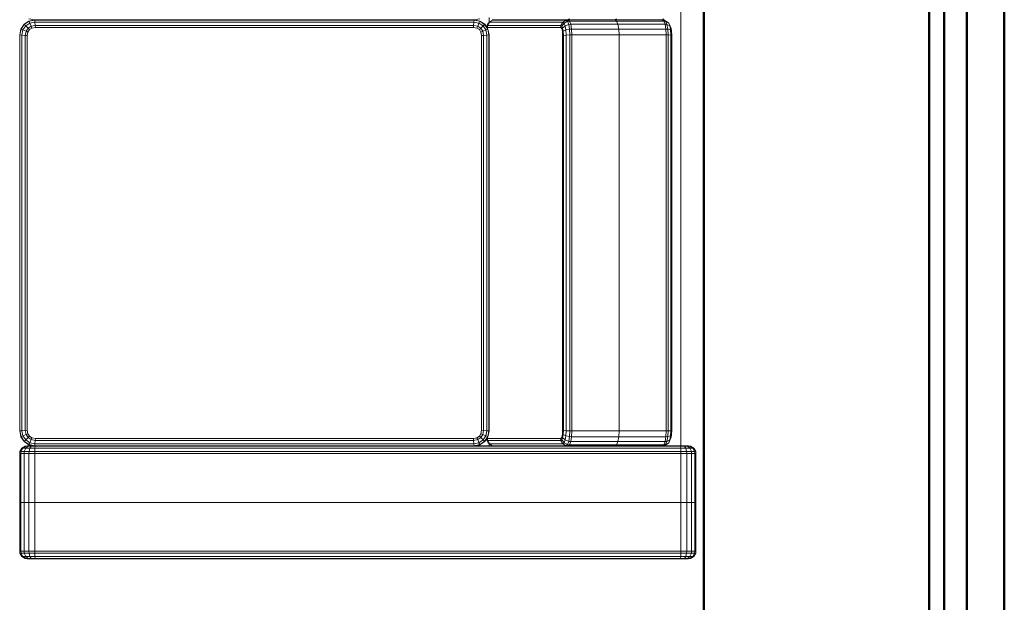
# Model space of a CAD drawing. Header units: millimetres. Extents: x -121 to 21848, y 1231 to 38988.
# Tile 41 of 70: x 19638 to 20948, y 30496 to 31270. Entities that reach past the tile are written whole.
import ezdxf

# ---------------------------------------------------------------- set-up
doc = ezdxf.new("R2010")
doc.units = ezdxf.units.MM
for name, color, linetype, lineweight in [('A-PART-____-MCUT', 2, 'Continuous', 50), ('A-PART-____-OTLN', 2, 'Continuous', 20), ('A-WALL-____-MCUT', 113, 'Continuous', 50), ('A-WALL-____-OTLN', 113, 'Continuous', 20), ('I-FURN-____-OTLN', 30, 'Continuous', 20)]:
    doc.layers.add(name, color=color, linetype=linetype, lineweight=lineweight)

# ---------------------------------------------------------------- blocks, each defined once
blk = doc.blocks.new('Прямая форма - Masonry Block - Structural-608966-В_Этаж 01_Канализация')
at = {"layer": 'A-WALL-____-MCUT', "color": 253}
for p, q in [((3230, -100), (1000, -100)), ((1000, -400), (3230, -400))]:
    blk.add_line(p, q, dxfattribs=at)
blk = doc.blocks.new('Прямая форма - Gypsum Plasterboard - Waterproof-608967-В_Этаж 01_Канализация')
at = {"layer": 'A-WALL-____-MCUT', "color": 253}
for p, q in [((5030, 0), (1000, 0)), ((1000, -50), (5030, -50))]:
    blk.add_line(p, q, dxfattribs=at)
blk = doc.blocks.new('Прямая форма - Concrete - Structural-608968-В_Этаж 01_Канализация')
at = {"layer": 'A-WALL-____-MCUT', "color": 253}
for p, q in [((4871.8, -80), (1000, -80)), ((1000, -100), (4871.8, -100))]:
    blk.add_line(p, q, dxfattribs=at)
blk = doc.blocks.new('Прямая форма - Insulation - Thermal Break-608969-В_Этаж 01_Канализация')
at = {"layer": 'A-WALL-____-MCUT', "color": 253}
for p, q in [((5030, -50), (1000, -50)), ((1000, -80), (5030, -80))]:
    blk.add_line(p, q, dxfattribs=at)
blk = doc.blocks.new('Прямая форма - SW - 007-608970-В_Этаж 01_Канализация')
for name in ['Прямая форма - Gypsum Plasterboard - Waterproof-608967-В_Этаж 01_Канализация', 'Прямая форма - Insulation - Thermal Break-608969-В_Этаж 01_Канализация', 'Прямая форма - Concrete - Structural-608968-В_Этаж 01_Канализация', 'Прямая форма - Masonry Block - Structural-608966-В_Этаж 01_Канализация']:
    blk.add_blockref(name, (0, 0))
blk = doc.blocks.new('Family - Masonry Block - Structural-608972-В_Этаж 01_Канализация')
at = {"layer": 'A-PART-____-MCUT', "color": 253}
for p, q in [((3230, -100), (1000, -100)), ((1000, -400), (3230, -400))]:
    blk.add_line(p, q, dxfattribs=at)
blk = doc.blocks.new('Family - Gypsum Plasterboard - Waterproof-608974-В_Этаж 01_Канализация')
at = {"layer": 'A-PART-____-MCUT', "color": 253}
for p, q in [((5030, 0), (1000, 0)), ((1000, -50), (5030, -50))]:
    blk.add_line(p, q, dxfattribs=at)
blk = doc.blocks.new('Family - Concrete - Structural-608976-В_Этаж 01_Канализация')
at = {"layer": 'A-PART-____-MCUT', "color": 253}
for p, q in [((4871.8, -80), (1000, -80)), ((1000, -100), (4871.8, -100))]:
    blk.add_line(p, q, dxfattribs=at)
blk = doc.blocks.new('Family - Insulation - Thermal Break-608978-В_Этаж 01_Канализация')
at = {"layer": 'A-PART-____-MCUT', "color": 253}
for p, q in [((5030, -50), (1000, -50)), ((1000, -80), (5030, -80))]:
    blk.add_line(p, q, dxfattribs=at)
blk = doc.blocks.new('Прямая форма - V line-609719-В_Этаж 01_Канализация')
at = {"layer": 'I-FURN-____-OTLN', "color": 9}
for p, q in [((250.3, 1792.6), (252.9, 1797.1)), ((250.3, 1791.5), (252.9, 1795.7)), ((252.9, 1797.1), (257.4, 1799.7)), ((252.9, 1795.7), (257.4, 1798.2)), ((252.9, 1797.1), (252.9, 1795.7)), ((252.9, 1795.7), (252.9, 1792)), ((257.4, 1799.7), (260, 1800)), ((257.4, 1799.7), (257.4, 1798.2)), ((257.4, 1798.2), (260, 1798.5)), ((257.4, 1798.2), (257.4, 1793.9)), ((260, 1800), (325, 1800)), ((260, 1800), (260, 1798.5)), ((260, 1798.5), (325, 1798.5)), ((260, 1798.5), (260, 1794.1)), ((325, 1800), (325, 1798.5)), ((325, 1798.5), (325, 1800)), ((390, 1800), (325, 1800)), ((325, 1798.5), (325, 1794.1)), ((325, 1794.1), (325, 1798.5)), ((390, 1798.5), (325, 1798.5)), ((390, 1798.5), (390, 1800)), ((392.6, 1799.7), (390, 1800)), ((390, 1794.1), (390, 1798.5)), ((392.6, 1798.2), (390, 1798.5)), ((392.6, 1798.2), (392.6, 1799.7)), ((397.1, 1797.1), (392.6, 1799.7)), ((392.6, 1793.9), (392.6, 1798.2)), ((397.1, 1795.7), (392.6, 1798.2)), ((397.1, 1795.7), (397.1, 1797.1)), ((399.7, 1792.6), (397.1, 1797.1)), ((397.1, 1792), (397.1, 1795.7)), ((399.7, 1791.5), (397.1, 1795.7)), ((250, 1790), (250.3, 1792.3)), ((250, 1790), (250.3, 1792.3)), ((250, 1789.1), (250.3, 1791.5)), ((250, 1789.1), (250.3, 1791.5)), ((250, 1789.1), (250, 1790)), ((250, 1790), (250, 1789.1)), ((250, 1786.9), (250, 1789.1)), ((250, 1789.1), (250, 1786.9)), ((250, 1786.9), (250.3, 1788.8)), ((250, 1783.8), (250, 1786.9)), ((250, 1786.9), (250, 1783.8)), ((250, 1783.8), (250.3, 1784.8)), ((250, 1783.8), (250, 1779)), ((250.3, 1792.6), (250.3, 1791.5)), ((250.3, 1788.8), (252.9, 1792)), ((250.3, 1791.5), (250.3, 1788.8)), ((250.3, 1788.8), (250.3, 1784.8)), ((250.3, 1784.8), (252.9, 1786.5)), ((250.3, 1784.8), (250.3, 1779.3)), ((252.9, 1792), (257.4, 1793.9)), ((252.9, 1792), (252.9, 1786.5)), ((252.9, 1786.5), (257.4, 1787.5)), ((252.9, 1786.5), (252.9, 1779.7)), ((257.4, 1793.9), (260, 1794.1)), ((257.4, 1793.9), (257.4, 1787.5)), ((257.4, 1787.5), (260, 1787.7)), ((257.4, 1787.5), (257.4, 1780)), ((260, 1794.1), (325, 1794.1)), ((260, 1794.1), (260, 1787.7)), ((260, 1787.7), (325, 1787.7)), ((260, 1787.7), (260, 1780)), ((325, 1794.1), (325, 1787.7)), ((325, 1787.7), (325, 1794.1)), ((390, 1794.1), (325, 1794.1)), ((325, 1787.7), (325, 1780)), ((325, 1780), (325, 1787.7)), ((390, 1787.7), (325, 1787.7)), ((390, 1787.7), (390, 1794.1)), ((392.6, 1793.9), (390, 1794.1)), ((390, 1780), (390, 1787.7)), ((392.6, 1787.5), (390, 1787.7)), ((392.6, 1787.5), (392.6, 1793.9)), ((397.1, 1792), (392.6, 1793.9)), ((392.6, 1780), (392.6, 1787.5)), ((397.1, 1786.5), (392.6, 1787.5)), ((397.1, 1786.5), (397.1, 1792)), ((399.7, 1788.8), (397.1, 1792)), ((397.1, 1779.7), (397.1, 1786.5)), ((399.7, 1784.8), (397.1, 1786.5)), ((399.7, 1791.5), (399.7, 1792.6)), ((400, 1790), (399.7, 1792.6)), ((400, 1790), (399.7, 1792.6)), ((399.7, 1788.8), (399.7, 1791.5)), ((400, 1789.1), (399.7, 1791.5)), ((400, 1789.1), (399.7, 1791.5)), ((399.7, 1784.8), (399.7, 1788.8)), ((400, 1786.9), (399.7, 1788.8)), ((399.7, 1779.3), (399.7, 1784.8)), ((400, 1783.8), (399.7, 1784.8)), ((400, 1789.1), (400, 1790)), ((400, 1790), (400, 1789.1)), ((400, 1786.9), (400, 1789.1)), ((400, 1789.1), (400, 1786.9)), ((400, 1783.8), (400, 1786.9)), ((400, 1786.9), (400, 1783.8)), ((400, 1779), (400, 1783.8)), ((-1450, 1780), (250, 1780)), ((250, 1779), (250.3, 1779.3)), ((250, 1779), (250, 1755.2)), ((250.3, 1779.3), (252.9, 1779.7)), ((250.3, 1779.3), (250.3, 920.7)), ((252.9, 1779.7), (257.4, 1780)), ((252.9, 1779.7), (252.9, 920.3)), ((257.4, 1780), (260, 1780)), ((257.4, 1780), (257.4, 920)), ((260, 1780), (325, 1780)), ((260, 1780), (260, 920)), ((325, 1780), (325, 920)), ((325, 920), (325, 1780)), ((390, 1780), (325, 1780)), ((390, 920), (390, 1780)), ((392.6, 1780), (390, 1780)), ((392.6, 920), (392.6, 1780)), ((397.1, 1779.7), (392.6, 1780)), ((397.1, 920.3), (397.1, 1779.7)), ((399.7, 1779.3), (397.1, 1779.7)), ((399.7, 920.7), (399.7, 1779.3)), ((400, 1779), (399.7, 1779.3)), ((400, 921), (400, 1779)), ((-316.7, 1755.2), (-318.2, 1757.1)), ((-317, 1757.7), (-316.7, 1755.2)), ((-316.3, 1757.7), (-316.7, 1755.2)), ((-315.1, 1757.1), (-316.7, 1755.2)), ((-313.7, 1761.9), (-316.3, 1757.7)), ((-314.8, 1759.6), (-316.3, 1757.7)), ((-314.8, 1759.6), (-315.1, 1757.1)), ((-310.8, 1758.8), (-315.1, 1757.1)), ((-315.1, 1757.1), (-315.1, 1694.4)), ((-312.4, 1763.7), (-314.8, 1759.6)), ((-310.6, 1761.3), (-314.8, 1759.6)), ((-312.4, 1763.7), (-313.7, 1761.9)), ((-308.2, 1765.7), (-312.4, 1763.7)), ((-308.7, 1765.1), (-312.4, 1763.7)), ((-310.6, 1761.3), (-310.8, 1758.8)), ((-304.3, 1759.9), (-310.8, 1758.8)), ((-310.8, 1758.8), (-310.8, 1696)), ((-308.7, 1765.1), (-310.6, 1761.3)), ((-304.2, 1762.4), (-310.6, 1761.3)), ((-305.5, 1766.8), (-308.7, 1765.1)), ((-303.2, 1766.1), (-308.7, 1765.1)), ((-305.5, 1766.8), (-308.2, 1765.7)), ((-301.4, 1767.5), (-305.5, 1766.8)), ((-304.2, 1762.4), (-304.3, 1759.9)), ((-296.7, 1760.3), (-304.3, 1759.9)), ((-304.3, 1759.9), (-304.3, 1697.2)), ((-303.2, 1766.1), (-304.2, 1762.4)), ((-296.6, 1762.8), (-304.2, 1762.4)), ((-301.4, 1767.5), (-303.2, 1766.1)), ((-296.4, 1766.4), (-303.2, 1766.1)), ((-295.9, 1767.8), (-301.4, 1767.5)), ((-296.6, 1762.8), (-296.7, 1760.3)), ((230, 1760.3), (-296.7, 1760.3)), ((-296.7, 1760.3), (-296.7, 1697.6)), ((-296.4, 1766.4), (-296.6, 1762.8)), ((230, 1762.8), (-296.6, 1762.8)), ((-295.9, 1767.8), (-296.4, 1766.4)), ((229.7, 1766.4), (-296.4, 1766.4)), ((229.3, 1767.8), (-295.9, 1767.8)), ((234.8, 1767.5), (229.3, 1767.8)), ((229.3, 1767.8), (229.7, 1766.4)), ((236.5, 1766.1), (229.7, 1766.4)), ((229.7, 1766.4), (230, 1762.8)), ((237.5, 1762.4), (230, 1762.8)), ((230, 1762.8), (230, 1760.3)), ((237.7, 1759.9), (230, 1760.3)), ((230, 1760.3), (230, 1697.6)), ((238.8, 1766.8), (234.8, 1767.5)), ((234.8, 1767.5), (236.5, 1766.1)), ((242, 1765.1), (236.5, 1766.1)), ((236.5, 1766.1), (237.5, 1762.4)), ((243.9, 1761.3), (237.5, 1762.4)), ((237.5, 1762.4), (237.7, 1759.9)), ((244.1, 1758.8), (237.7, 1759.9)), ((237.7, 1759.9), (237.7, 1697.2)), ((241.5, 1765.7), (238.8, 1766.8)), ((238.8, 1766.8), (242, 1765.1)), ((241.5, 1765.7), (245.7, 1763.7)), ((245.7, 1763.7), (242, 1765.1)), ((242, 1765.1), (243.9, 1761.3)), ((248.2, 1759.6), (243.9, 1761.3)), ((243.9, 1761.3), (244.1, 1758.8)), ((248.5, 1757.1), (244.1, 1758.8)), ((244.1, 1758.8), (244.1, 1696)), ((247.1, 1761.9), (245.7, 1763.7)), ((245.7, 1763.7), (248.2, 1759.6)), ((247.1, 1761.9), (249.7, 1757.7)), ((249.7, 1757.7), (248.2, 1759.6)), ((248.2, 1759.6), (248.5, 1757.1)), ((250, 1755.2), (248.5, 1757.1)), ((248.5, 1757.1), (248.5, 1694.4)), ((249.7, 1757.7), (250, 1755.2)), ((-316.7, 1755.2), (-316.7, 1692.4)), ((-316.7, 1755.2), (-316.7, 1692.4)), ((250, 1755.2), (250, 1692.4)), ((-318.2, 1694.4), (-316.7, 1692.4)), ((-316.7, 1692.4), (-318.2, 1694.4)), ((-315.1, 1694.4), (-316.7, 1692.4)), ((-316.7, 1692.4), (-315.1, 1694.4)), ((-316.7, 1629.6), (-316.7, 1692.4)), ((-316.7, 1629.6), (-316.7, 1692.4)), ((-310.8, 1696), (-315.1, 1694.4)), ((-315.1, 1694.4), (-310.8, 1696)), ((-315.1, 1631.6), (-315.1, 1694.4)), ((-304.3, 1697.2), (-310.8, 1696)), ((-310.8, 1696), (-304.3, 1697.2)), ((-310.8, 1633.3), (-310.8, 1696)), ((-296.7, 1697.6), (-304.3, 1697.2)), ((-304.3, 1697.2), (-296.7, 1697.6)), ((-304.3, 1634.4), (-304.3, 1697.2)), ((230, 1697.6), (-296.7, 1697.6)), ((-296.7, 1697.6), (230, 1697.6)), ((-296.7, 1634.8), (-296.7, 1697.6)), ((237.7, 1697.2), (230, 1697.6)), ((230, 1697.6), (237.7, 1697.2)), ((230, 1634.8), (230, 1697.6)), ((244.1, 1696), (237.7, 1697.2)), ((237.7, 1697.2), (244.1, 1696)), ((237.7, 1634.4), (237.7, 1697.2)), ((248.5, 1694.4), (244.1, 1696)), ((244.1, 1696), (248.5, 1694.4)), ((244.1, 1633.3), (244.1, 1696)), ((250, 1692.4), (248.5, 1694.4)), ((248.5, 1694.4), (250, 1692.4)), ((248.5, 1631.6), (248.5, 1694.4)), ((250, 1629.6), (250, 1692.4)), ((-318.2, 1631.6), (-316.7, 1629.6)), ((-317, 1627.1), (-316.7, 1629.6)), ((-316.7, 1629.6), (-315.1, 1631.6)), ((-316.7, 1629.6), (-316.7, 1531.9)), ((-316.7, 1531.9), (-316.7, 1629.6)), ((-316.3, 1627.1), (-316.7, 1629.6)), ((-316.3, 1627.1), (-314.8, 1629)), ((-316.3, 1529.4), (-316.3, 1627.1)), ((-313.7, 1622.7), (-316.3, 1627.1)), ((-315.1, 1631.6), (-310.8, 1633.3)), ((-314.8, 1629), (-315.1, 1631.6)), ((-314.8, 1629), (-310.6, 1630.7)), ((-312.4, 1624.4), (-314.8, 1629)), ((-312.4, 1624.4), (-308.7, 1625.9)), ((-310.8, 1633.3), (-304.3, 1634.4)), ((-310.6, 1630.7), (-310.8, 1633.3)), ((-310.6, 1630.7), (-304.2, 1631.8)), ((-308.7, 1625.9), (-310.6, 1630.7)), ((-308.7, 1625.9), (-303.2, 1626.8)), ((-305.5, 1622.5), (-308.7, 1625.9)), ((-304.3, 1634.4), (-296.7, 1634.8)), ((-304.2, 1631.8), (-304.3, 1634.4)), ((-304.2, 1631.8), (-296.6, 1632.2)), ((-303.2, 1626.8), (-304.2, 1631.8)), ((-303.2, 1626.8), (-296.4, 1627.2)), ((-301.4, 1623.2), (-303.2, 1626.8)), ((-296.7, 1634.8), (230, 1634.8)), ((-296.6, 1632.2), (-296.7, 1634.8)), ((-296.6, 1632.2), (230, 1632.2)), ((-296.4, 1627.2), (-296.6, 1632.2)), ((-296.4, 1627.2), (229.7, 1627.2)), ((-295.9, 1623.5), (-296.4, 1627.2)), ((229.3, 1623.5), (229.7, 1627.2)), ((229.7, 1627.2), (230, 1632.2)), ((229.7, 1627.2), (236.5, 1626.8)), ((230, 1634.8), (237.7, 1634.4)), ((230, 1632.2), (230, 1634.8)), ((230, 1632.2), (237.5, 1631.8)), ((234.8, 1623.2), (236.5, 1626.8)), ((236.5, 1626.8), (237.5, 1631.8)), ((236.5, 1626.8), (242, 1625.9)), ((237.5, 1631.8), (237.7, 1634.4)), ((237.5, 1631.8), (243.9, 1630.7)), ((237.7, 1634.4), (244.1, 1633.3)), ((238.8, 1622.5), (242, 1625.9)), ((242, 1625.9), (243.9, 1630.7)), ((242, 1625.9), (245.7, 1624.4)), ((243.9, 1630.7), (244.1, 1633.3)), ((243.9, 1630.7), (248.2, 1629)), ((244.1, 1633.3), (248.5, 1631.6)), ((245.7, 1624.4), (248.2, 1629)), ((247.1, 1622.7), (249.7, 1627.1)), ((248.2, 1629), (248.5, 1631.6)), ((248.2, 1629), (249.7, 1627.1)), ((248.5, 1631.6), (250, 1629.6)), ((249.7, 1627.1), (250, 1629.6)), ((249.7, 1627.1), (249.7, 1529.4)), ((250, 1629.6), (250, 1578)), ((-313.7, 1622.7), (-312.4, 1624.4)), ((-313.7, 1525.1), (-313.7, 1622.7)), ((-309.3, 1620.1), (-313.7, 1622.7)), ((-308.2, 1621.5), (-312.4, 1624.4)), ((-309.3, 1620.1), (-308.2, 1621.5)), ((-309.3, 1522.7), (-309.3, 1620.1)), ((-306.7, 1619.7), (-309.3, 1620.1)), ((-308.2, 1621.5), (-305.5, 1622.5)), ((-305.7, 1620.9), (-308.2, 1621.5)), ((-306.7, 1619.7), (-305.7, 1620.9)), ((-306.7, 1522.5), (-306.7, 1619.7)), ((-305.7, 1620.9), (-303.6, 1621.7)), ((-305.5, 1622.5), (-301.4, 1623.2)), ((-303.6, 1621.7), (-305.5, 1622.5)), ((-303.6, 1621.7), (-300.4, 1622.3)), ((-301.4, 1623.2), (-295.9, 1623.5)), ((-300.4, 1622.3), (-301.4, 1623.2)), ((-300.4, 1622.3), (-295.7, 1622.5)), ((-295.9, 1623.5), (229.3, 1623.5)), ((-295.7, 1622.5), (-295.9, 1623.5)), ((-295.7, 1622.5), (229, 1622.5)), ((229, 1622.5), (229.3, 1623.5)), ((229, 1622.5), (233.8, 1622.3)), ((229.3, 1623.5), (234.8, 1623.2)), ((233.8, 1622.3), (234.8, 1623.2)), ((233.8, 1622.3), (236.9, 1621.7)), ((234.8, 1623.2), (238.8, 1622.5)), ((236.9, 1621.7), (238.8, 1622.5)), ((236.9, 1621.7), (239.1, 1620.9)), ((238.8, 1622.5), (241.5, 1621.5)), ((239.1, 1620.9), (241.5, 1621.5)), ((239.1, 1620.9), (240, 1619.7)), ((240, 1619.7), (242.6, 1620.1)), ((240, 1619.7), (240, 1522.5)), ((241.5, 1621.5), (245.7, 1624.4)), ((241.5, 1621.5), (242.6, 1620.1)), ((242.6, 1620.1), (247.1, 1622.7)), ((242.6, 1620.1), (242.6, 1522.7)), ((245.7, 1624.4), (247.1, 1622.7)), ((247.1, 1622.7), (247.1, 1525.1)), ((250, 1578), (250, 921)), ((-313.4, 1524.7), (-319.9, 1524.7)), ((-316.7, 1531.9), (-317, 1529.4)), ((-316.3, 1529.4), (-316.7, 1531.9)), ((-313.7, 1525.1), (-316.3, 1529.4)), ((-312.4, 1523.4), (-313.7, 1525.1)), ((-309.3, 1522.7), (-313.7, 1525.1)), ((-308.2, 1521.3), (-312.4, 1523.4)), ((-310.8, 1518.9), (-304.3, 1523.2)), ((-310.6, 1518.6), (-304.2, 1522.9)), ((-308.2, 1521.3), (-309.3, 1522.7)), ((-306.7, 1522.5), (-309.3, 1522.7)), ((-308.7, 1516.8), (-303.2, 1520.5)), ((-307.5, 1521.1), (-308.2, 1521.3)), ((-307.2, 1521.3), (-308.2, 1521.3)), ((-304.3, 1523.2), (-296.7, 1524.7)), ((-304.2, 1522.9), (-304.3, 1523.2)), ((-304.2, 1522.9), (-296.6, 1524.4)), ((-303.2, 1520.5), (-304.2, 1522.9)), ((-303.2, 1520.5), (-296.4, 1521.8)), ((-301.4, 1516.2), (-303.2, 1520.5)), ((-296.7, 1524.7), (230, 1524.7)), ((-296.6, 1524.4), (-296.7, 1524.7)), ((-296.6, 1524.4), (230, 1524.4)), ((-296.4, 1521.8), (-296.6, 1524.4)), ((-296.4, 1521.8), (229.7, 1521.8)), ((-295.9, 1517.3), (-296.4, 1521.8)), ((229.3, 1517.3), (229.7, 1521.8)), ((229.7, 1521.8), (230, 1524.4)), ((229.7, 1521.8), (236.5, 1520.5)), ((230, 1524.7), (237.7, 1523.2)), ((230, 1524.4), (230, 1524.7)), ((230, 1524.4), (237.5, 1522.9)), ((234.8, 1516.2), (236.5, 1520.5)), ((236.5, 1520.5), (237.5, 1522.9)), ((236.5, 1520.5), (242, 1516.8)), ((237.5, 1522.9), (237.7, 1523.2)), ((237.5, 1522.9), (243.9, 1518.6)), ((237.7, 1523.2), (244.1, 1518.9)), ((242.6, 1522.7), (240, 1522.5)), ((240.5, 1521.3), (241.5, 1521.3)), ((241.5, 1521.3), (240.9, 1521.1)), ((241.5, 1521.3), (245.7, 1523.4)), ((242.6, 1522.7), (241.5, 1521.3)), ((247.1, 1525.1), (242.6, 1522.7)), ((247.1, 1525.1), (245.7, 1523.4)), ((250, 1524.7), (246.8, 1524.7)), ((249.7, 1529.4), (247.1, 1525.1)), ((250, 1531.9), (249.7, 1529.4)), ((-318.2, 1512.4), (-316.7, 1504.7)), ((-316.7, 1504.7), (-315.1, 1512.4)), ((-316.3, 1504.7), (-314.8, 1512.3)), ((-315.1, 1512.4), (-310.8, 1518.9)), ((-314.8, 1512.3), (-315.1, 1512.4)), ((-314.8, 1512.3), (-310.6, 1518.6)), ((-312.4, 1511.2), (-314.8, 1512.3)), ((-313.7, 1504.4), (-312.4, 1511.2)), ((-312.4, 1511.2), (-308.7, 1516.8)), ((-308.2, 1509.5), (-312.4, 1511.2)), ((-310.6, 1518.6), (-310.8, 1518.9)), ((-308.7, 1516.8), (-310.6, 1518.6)), ((-309.3, 1504), (-308.2, 1509.5)), ((-305.5, 1513.5), (-308.7, 1516.8)), ((-308.2, 1509.5), (-305.5, 1513.5)), ((-305.7, 1508.5), (-308.2, 1509.5)), ((-306.7, 1503.8), (-305.7, 1508.5)), ((-305.7, 1508.5), (-303.6, 1511.7)), ((-305.5, 1513.5), (-301.4, 1516.2)), ((-303.6, 1511.7), (-305.5, 1513.5)), ((-303.6, 1511.7), (-300.4, 1513.8)), ((-301.4, 1516.2), (-295.9, 1517.3)), ((-300.4, 1513.8), (-301.4, 1516.2)), ((-300.4, 1513.8), (-295.7, 1514.7)), ((-295.9, 1517.3), (229.3, 1517.3)), ((-295.7, 1514.7), (-295.9, 1517.3)), ((-295.7, 1514.7), (229, 1514.7)), ((229, 1514.7), (229.3, 1517.3)), ((229, 1514.7), (233.8, 1513.8)), ((229.3, 1517.3), (234.8, 1516.2)), ((233.8, 1513.8), (234.8, 1516.2)), ((233.8, 1513.8), (236.9, 1511.7)), ((234.8, 1516.2), (238.8, 1513.5)), ((236.9, 1511.7), (238.8, 1513.5)), ((236.9, 1511.7), (239.1, 1508.5)), ((238.8, 1513.5), (242, 1516.8)), ((238.8, 1513.5), (241.5, 1509.5)), ((239.1, 1508.5), (241.5, 1509.5)), ((239.1, 1508.5), (240, 1503.8)), ((241.5, 1509.5), (245.7, 1511.2)), ((241.5, 1509.5), (242.6, 1504)), ((242, 1516.8), (243.9, 1518.6)), ((242, 1516.8), (245.7, 1511.2)), ((243.9, 1518.6), (244.1, 1518.9)), ((243.9, 1518.6), (248.2, 1512.3)), ((244.1, 1518.9), (248.5, 1512.4)), ((245.7, 1511.2), (248.2, 1512.3)), ((245.7, 1511.2), (247.1, 1504.4)), ((248.2, 1512.3), (248.5, 1512.4)), ((248.2, 1512.3), (249.7, 1504.7)), ((248.5, 1512.4), (250, 1504.7)), ((-317, 1504.7), (-316.7, 1504.7)), ((-316.7, 1504.7), (-316.7, 920)), ((-316.7, 920), (-316.7, 1504.7)), ((-316.3, 1504.7), (-316.7, 1504.7)), ((-316.3, 920), (-316.3, 1504.7)), ((-313.7, 1504.4), (-316.3, 1504.7)), ((-313.7, 920.3), (-313.7, 1504.4)), ((-309.3, 1504), (-313.7, 1504.4)), ((-309.3, 920.7), (-309.3, 1504)), ((-306.7, 1503.8), (-309.3, 1504)), ((-306.7, 921), (-306.7, 1503.8)), ((240, 1503.8), (242.6, 1504)), ((240, 1503.8), (240, 921)), ((242.6, 1504), (247.1, 1504.4)), ((242.6, 1504), (242.6, 920.7)), ((247.1, 1504.4), (249.7, 1504.7)), ((247.1, 1504.4), (247.1, 920.3)), ((249.7, 1504.7), (250, 1504.7)), ((249.7, 1504.7), (249.7, 920)), ((-316.7, 920), (-318.2, 912.3)), ((-316.7, 920), (-317, 920)), ((-315.1, 912.3), (-316.7, 920)), ((-316.3, 920), (-316.7, 920)), ((-313.7, 920.3), (-316.3, 920)), ((-314.8, 912.5), (-316.3, 920)), ((-309.3, 920.7), (-313.7, 920.3)), ((-312.4, 913.5), (-313.7, 920.3)), ((-306.7, 921), (-309.3, 920.7)), ((-308.2, 915.2), (-309.3, 920.7)), ((-305.7, 916.2), (-306.7, 921)), ((240, 921), (239.1, 916.2)), ((242.6, 920.7), (240, 921)), ((242.6, 920.7), (241.5, 915.2)), ((247.1, 920.3), (242.6, 920.7)), ((247.1, 920.3), (245.7, 913.5)), ((249.7, 920), (247.1, 920.3)), ((249.7, 920), (248.2, 912.5)), ((250, 920), (248.5, 912.3)), ((250, 920), (249.7, 920)), ((250, 921), (250.3, 920.7)), ((250, 921), (250, 916.2)), ((250.3, 920.7), (252.9, 920.3)), ((250.3, 920.7), (250.3, 915.2)), ((252.9, 920.3), (257.4, 920)), ((252.9, 920.3), (252.9, 913.5)), ((257.4, 920), (260, 920)), ((257.4, 920), (257.4, 912.5)), ((260, 920), (325, 920)), ((260, 920), (260, 912.3)), ((325, 920), (325, 912.3)), ((325, 912.3), (325, 920)), ((390, 920), (325, 920)), ((390, 912.3), (390, 920)), ((392.6, 920), (390, 920)), ((397.1, 920.3), (392.6, 920)), ((392.6, 912.5), (392.6, 920)), ((399.7, 920.7), (397.1, 920.3)), ((397.1, 913.5), (397.1, 920.3)), ((400, 921), (399.7, 920.7)), ((399.7, 915.2), (399.7, 920.7)), ((400, 916.2), (400, 921)), ((-314.8, 912.5), (-315.1, 912.3)), ((-310.8, 905.9), (-315.1, 912.3)), ((-312.4, 913.5), (-314.8, 912.5)), ((-310.6, 906.1), (-314.8, 912.5)), ((-308.2, 915.2), (-312.4, 913.5)), ((-308.7, 908), (-312.4, 913.5)), ((-310.6, 906.1), (-310.8, 905.9)), ((-304.3, 901.5), (-310.8, 905.9)), ((-308.7, 908), (-310.6, 906.1)), ((-304.2, 901.8), (-310.6, 906.1)), ((-305.5, 911.2), (-308.7, 908)), ((-303.2, 904.3), (-308.7, 908)), ((-305.7, 916.2), (-308.2, 915.2)), ((-305.5, 911.2), (-308.2, 915.2)), ((-303.6, 913.1), (-305.7, 916.2)), ((-303.6, 913.1), (-305.5, 911.2)), ((-301.4, 908.5), (-305.5, 911.2)), ((-303.2, 904.3), (-304.2, 901.8)), ((-300.4, 910.9), (-303.6, 913.1)), ((-301.4, 908.5), (-303.2, 904.3)), ((-296.4, 902.9), (-303.2, 904.3)), ((-300.4, 910.9), (-301.4, 908.5)), ((-295.9, 907.4), (-301.4, 908.5)), ((-295.7, 910), (-300.4, 910.9)), ((-295.9, 907.4), (-296.4, 902.9)), ((-295.7, 910), (-295.9, 907.4)), ((229.3, 907.4), (-295.9, 907.4)), ((229, 910), (-295.7, 910)), ((233.8, 910.9), (229, 910)), ((229, 910), (229.3, 907.4)), ((234.8, 908.5), (229.3, 907.4)), ((229.3, 907.4), (229.7, 902.9)), ((236.5, 904.3), (229.7, 902.9)), ((236.9, 913.1), (233.8, 910.9)), ((233.8, 910.9), (234.8, 908.5)), ((238.8, 911.2), (234.8, 908.5)), ((234.8, 908.5), (236.5, 904.3)), ((242, 908), (236.5, 904.3)), ((236.5, 904.3), (237.5, 901.8)), ((239.1, 916.2), (236.9, 913.1)), ((236.9, 913.1), (238.8, 911.2)), ((243.9, 906.1), (237.5, 901.8)), ((244.1, 905.9), (237.7, 901.5)), ((241.5, 915.2), (238.8, 911.2)), ((238.8, 911.2), (242, 908)), ((239.1, 916.2), (241.5, 915.2)), ((241.5, 915.2), (245.7, 913.5)), ((245.7, 913.5), (242, 908)), ((242, 908), (243.9, 906.1)), ((248.2, 912.5), (243.9, 906.1)), ((243.9, 906.1), (244.1, 905.9)), ((248.5, 912.3), (244.1, 905.9)), ((245.7, 913.5), (248.2, 912.5)), ((248.2, 912.5), (248.5, 912.3)), ((250, 916.2), (250.3, 915.2)), ((250, 916.2), (250, 913.1)), ((250, 913.4), (250, 916.2)), ((250, 913.1), (250.3, 911.2)), ((250, 913.1), (250, 910.9)), ((250, 910.9), (250, 913.1)), ((250, 910.9), (250.3, 908.5)), ((250, 910.9), (250, 910)), ((250, 910), (250, 910.9)), ((250, 910.9), (250.3, 908.5)), ((250, 910), (250.3, 907.4)), ((250, 910), (250.3, 907.4)), ((250.3, 915.2), (252.9, 913.5)), ((250.3, 915.2), (250.3, 911.2)), ((250.3, 911.2), (252.9, 908)), ((250.3, 911.2), (250.3, 908.5)), ((250.3, 908.5), (252.9, 904.3)), ((250.3, 908.5), (250.3, 907.4)), ((250.3, 907.4), (252.9, 902.9)), ((252.9, 913.5), (257.4, 912.5)), ((252.9, 913.5), (252.9, 908)), ((252.9, 908), (257.4, 906.1)), ((252.9, 908), (252.9, 904.3)), ((252.9, 904.3), (257.4, 901.8)), ((252.9, 904.3), (252.9, 902.9)), ((257.4, 912.5), (260, 912.3)), ((257.4, 912.5), (257.4, 906.1)), ((257.4, 906.1), (260, 905.9)), ((257.4, 906.1), (257.4, 901.8)), ((260, 912.3), (325, 912.3)), ((260, 912.3), (260, 905.9)), ((260, 905.9), (325, 905.9)), ((260, 905.9), (260, 901.5)), ((325, 912.3), (325, 905.9)), ((325, 905.9), (325, 912.3)), ((390, 912.3), (325, 912.3)), ((325, 905.9), (325, 901.5)), ((325, 901.5), (325, 905.9)), ((390, 905.9), (325, 905.9)), ((392.6, 912.5), (390, 912.3)), ((390, 905.9), (390, 912.3)), ((392.6, 906.1), (390, 905.9)), ((390, 901.5), (390, 905.9)), ((397.1, 913.5), (392.6, 912.5)), ((392.6, 906.1), (392.6, 912.5)), ((397.1, 908), (392.6, 906.1)), ((392.6, 901.8), (392.6, 906.1)), ((397.1, 904.3), (392.6, 901.8)), ((399.7, 915.2), (397.1, 913.5)), ((397.1, 908), (397.1, 913.5)), ((399.7, 911.2), (397.1, 908)), ((399.7, 908.5), (397.1, 904.3)), ((397.1, 904.3), (397.1, 908)), ((399.7, 907.4), (397.1, 902.9)), ((397.1, 902.9), (397.1, 904.3)), ((400, 916.2), (399.7, 915.2)), ((399.7, 911.2), (399.7, 915.2)), ((400, 913.1), (399.7, 911.2)), ((399.7, 908.5), (399.7, 911.2)), ((400, 910.9), (399.7, 908.5)), ((400, 910.9), (399.7, 908.5)), ((400, 910), (399.7, 907.4)), ((400, 910), (399.7, 907.4)), ((399.7, 907.4), (399.7, 908.5)), ((400, 916.2), (400, 913.4)), ((400, 913.1), (400, 916.2)), ((400, 913.1), (400, 910.9)), ((400, 910.9), (400, 913.1)), ((400, 910.9), (400, 910)), ((400, 910), (400, 910.9)), ((-304.2, 901.8), (-304.3, 901.5)), ((-296.7, 900), (-304.3, 901.5)), ((-296.6, 900.3), (-304.2, 901.8)), ((-296.6, 900.3), (-296.7, 900)), ((230, 900), (-296.7, 900)), ((-296.4, 902.9), (-296.6, 900.3)), ((230, 900.3), (-296.6, 900.3)), ((229.7, 902.9), (-296.4, 902.9)), ((229.7, 902.9), (230, 900.3)), ((237.5, 901.8), (230, 900.3)), ((237.7, 901.5), (230, 900)), ((230, 900.3), (230, 900)), ((237.5, 901.8), (237.7, 901.5)), ((252.9, 902.9), (257.4, 900.3)), ((257.4, 901.8), (260, 901.5)), ((257.4, 901.8), (257.4, 900.3)), ((257.4, 900.3), (260, 900)), ((260, 901.5), (325, 901.5)), ((260, 901.5), (260, 900)), ((260, 900), (325, 900)), ((325, 901.5), (325, 900)), ((325, 900), (325, 901.5)), ((390, 901.5), (325, 901.5)), ((390, 900), (325, 900)), ((392.6, 901.8), (390, 901.5)), ((390, 900), (390, 901.5)), ((392.6, 900.3), (390, 900)), ((397.1, 902.9), (392.6, 900.3)), ((392.6, 900.3), (392.6, 901.8))]:
    blk.add_line(p, q, dxfattribs=at)
blk = doc.blocks.new('Прямая форма - FU - 056-609720-В_Этаж 01_Канализация')
blk.add_blockref('Прямая форма - V line-609719-В_Этаж 01_Канализация', (0, 0))
blk = doc.blocks.new('V line_ifc_RVT-1-В_Этаж 01_Канализация')
at = {"layer": 'A-PART-____-OTLN', "color": 9, "lineweight": 20, "rotation": 270}
for name in ['Family - Masonry Block - Structural-608972-В_Этаж 01_Канализация', 'Family - Concrete - Structural-608976-В_Этаж 01_Канализация', 'Family - Insulation - Thermal Break-608978-В_Этаж 01_Канализация', 'Family - Gypsum Plasterboard - Waterproof-608974-В_Этаж 01_Канализация']:
    blk.add_blockref(name, (40703.2, 33667.6), dxfattribs=at)
at = {"layer": 'A-WALL-____-OTLN', "color": 9, "lineweight": 20, "rotation": 270}
blk.add_blockref('Прямая форма - SW - 007-608970-В_Этаж 01_Канализация', (40703.2, 33667.6), dxfattribs=at)
at = {"layer": 'I-FURN-____-OTLN', "color": 9, "lineweight": 20, "rotation": 270}
blk.add_blockref('Прямая форма - FU - 056-609720-В_Этаж 01_Канализация', (38492.9, 30953.5), dxfattribs=at)

msp = doc.modelspace()

# ---------------------------------------------------------------- block references
at = {"lineweight": 9}
msp.add_blockref('V line_ifc_RVT-1-В_Этаж 01_Канализация', (-19755.2921, 0), dxfattribs=at)

doc.saveas('drawing.dxf')
